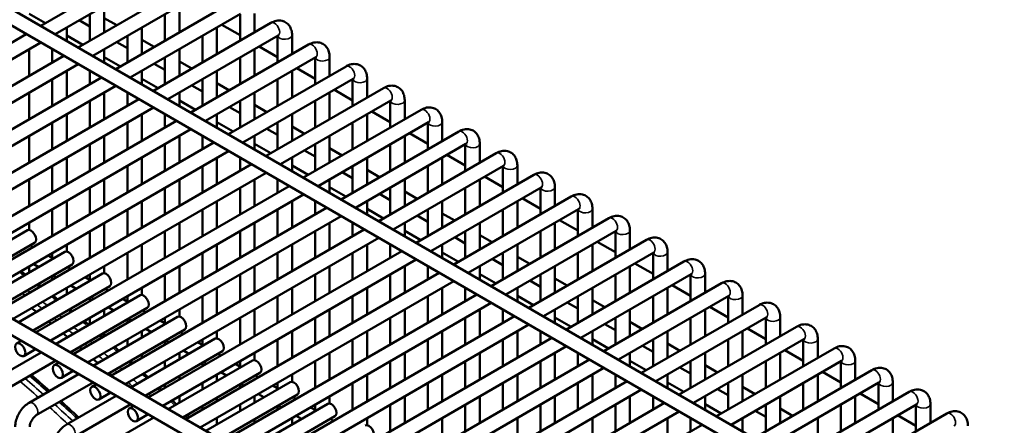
# Model space of a CAD drawing. Header units: inches. Extents: x 1 to 237, y 4 to 150.
# Tile 132 of 148: x 192.44 to 200.47, y 124.04 to 127.34. Entities that reach past the tile are written whole.
import ezdxf

# ---------------------------------------------------------------- set-up
doc = ezdxf.new("R2010")
doc.units = ezdxf.units.IN
doc.header["$LTSCALE"] = 7
doc.header["$MEASUREMENT"] = 0
doc.layers.add('Visible (ANSI)', color=7, linetype='Continuous', lineweight=50)
doc.layers.add('Visible Narrow (ANSI)', color=7, linetype='Continuous', lineweight=35)

msp = doc.modelspace()

# ---------------------------------------------------------------- linework, layer by layer
at = {"layer": 'Visible (ANSI)'}
for p, q in [((185.4718, 131.4148), (201.5813, 122.1139)), ((185.4127, 131.3125), (201.4508, 122.0529)), ((192.6108, 127.2931), (193.5695, 127.8466)), ((192.7289, 127.2249), (193.6286, 127.7443)), ((192.917, 127.1163), (193.8757, 127.6698)), ((193.0351, 127.0481), (193.9348, 127.5675)), ((193.1292, 127.456), (193.1292, 127.2388)), ((193.2232, 126.9395), (194.182, 127.493)), ((193.7416, 127.456), (193.7416, 127.2388)), ((192.5167, 127.3915), (192.649, 127.3152)), ((193.0111, 127.3878), (193.0111, 127.1706)), ((193.1292, 127.3558), (193.2305, 127.2973)), ((193.3413, 126.8713), (194.241, 127.3907)), ((193.6235, 127.3878), (193.6235, 127.1706)), ((194.236, 127.3878), (194.236, 127.1706)), ((194.3541, 127.3937), (194.3541, 127.2388)), ((192.8229, 127.2792), (192.8229, 127.1706)), ((192.9243, 127.3377), (193.0111, 127.2876)), ((193.4354, 127.2792), (193.4354, 127.062)), ((193.5294, 126.7627), (194.4882, 127.3162)), ((194.0478, 127.2792), (194.0478, 127.062)), ((194.0866, 127.3016), (194.236, 127.2154)), ((190.4254, 126.0314), (192.4927, 127.2249)), ((192.8229, 127.2147), (192.9552, 127.1384)), ((193.3173, 127.211), (193.3173, 126.9938)), ((193.6476, 126.6945), (194.5473, 127.2139)), ((193.9297, 127.211), (193.9297, 126.9938)), ((194.5422, 127.211), (194.5422, 126.9938)), ((194.6603, 127.2169), (194.6603, 127.062)), ((190.5435, 125.9632), (192.6108, 127.1567)), ((193.2305, 127.1609), (193.3173, 127.1108)), ((193.4354, 127.179), (193.5367, 127.1205)), ((193.8357, 126.5859), (194.7944, 127.1394)), ((194.3929, 127.1248), (194.5422, 127.0386)), ((190.7316, 125.8546), (192.7989, 127.0481)), ((192.5167, 127.1024), (192.5167, 126.8852)), ((192.7048, 127.1024), (192.7048, 126.9938)), ((193.1292, 127.1024), (193.1292, 126.9938)), ((193.1292, 127.0379), (193.2614, 126.9616)), ((193.6235, 127.0342), (193.6235, 126.817)), ((193.7416, 127.1024), (193.7416, 126.8852)), ((193.9538, 126.5177), (194.8535, 127.0371)), ((194.236, 127.0342), (194.236, 126.817)), ((194.3541, 127.1024), (194.3541, 126.8852)), ((194.8484, 127.0342), (194.8484, 126.817)), ((194.9665, 127.0401), (194.9665, 126.8852)), ((190.8498, 125.7864), (192.917, 126.9799)), ((193.5367, 126.9841), (193.6235, 126.934)), ((193.7416, 127.0022), (193.843, 126.9437)), ((194.1419, 126.4091), (195.1007, 126.9626)), ((192.8229, 126.9256), (192.8229, 126.7084)), ((193.0111, 126.9256), (193.0111, 126.817)), ((193.4354, 126.9256), (193.4354, 126.817)), ((194.0478, 126.9256), (194.0478, 126.7084)), ((194.6603, 126.9256), (194.6603, 126.7084)), ((194.6991, 126.948), (194.8484, 126.8618)), ((191.0379, 125.6778), (193.1051, 126.8713)), ((191.156, 125.6096), (193.2232, 126.8031)), ((192.7048, 126.8574), (192.7048, 126.6402)), ((193.4354, 126.8611), (193.5676, 126.7848)), ((193.843, 126.8073), (193.9297, 126.7572)), ((193.9297, 126.8574), (193.9297, 126.6402)), ((194.0478, 126.8254), (194.1492, 126.7669)), ((194.26, 126.3409), (195.1597, 126.8603)), ((194.5422, 126.8574), (194.5422, 126.6402)), ((195.1546, 126.8574), (195.1546, 126.6402)), ((195.2728, 126.8633), (195.2728, 126.7084)), ((192.5167, 126.7488), (192.5167, 126.5316)), ((193.1292, 126.7488), (193.1292, 126.5316)), ((193.3173, 126.7488), (193.3173, 126.6402)), ((193.7416, 126.7488), (193.7416, 126.6402)), ((194.3541, 126.7488), (194.3541, 126.5316)), ((194.4481, 126.2323), (195.4069, 126.7858)), ((194.9665, 126.7488), (194.9665, 126.5316)), ((195.0053, 126.7712), (195.1546, 126.685)), ((191.3441, 125.501), (193.4113, 126.6945)), ((193.0111, 126.6806), (193.0111, 126.4634)), ((193.7416, 126.6843), (193.8739, 126.608)), ((194.236, 126.6806), (194.236, 126.4634)), ((194.3541, 126.6486), (194.4554, 126.5901)), ((194.5662, 126.1641), (195.4659, 126.6835)), ((194.8484, 126.6806), (194.8484, 126.4634)), ((195.4609, 126.6806), (195.4609, 126.4634)), ((195.579, 126.6865), (195.579, 126.5316)), ((191.4622, 125.4328), (193.5294, 126.6263)), ((192.8229, 126.572), (192.8229, 126.3548)), ((193.4354, 126.572), (193.4354, 126.3548)), ((193.6235, 126.572), (193.6235, 126.4634)), ((194.0478, 126.572), (194.0478, 126.4634)), ((194.1492, 126.6305), (194.236, 126.5804)), ((194.6603, 126.572), (194.6603, 126.3548)), ((194.7544, 126.0555), (195.7131, 126.609)), ((195.2728, 126.572), (195.2728, 126.3548)), ((195.3115, 126.5944), (195.4609, 126.5082)), ((189.6539, 126.4768), (199.1585, 120.9894)), ((191.6503, 125.3242), (193.7176, 126.5177)), ((192.7048, 126.5038), (192.7048, 126.2866)), ((193.3173, 126.5038), (193.3173, 126.2866)), ((194.0478, 126.5075), (194.1801, 126.4311)), ((194.5422, 126.5038), (194.5422, 126.2866)), ((194.6603, 126.4718), (194.7617, 126.4133)), ((194.8725, 125.9873), (195.7722, 126.5067)), ((195.1546, 126.5038), (195.1546, 126.2866)), ((195.7671, 126.5038), (195.7671, 126.2866)), ((195.8852, 126.5097), (195.8852, 126.3548)), ((191.7684, 125.256), (193.8357, 126.4495)), ((192.5167, 126.3952), (192.5167, 126.178)), ((193.1292, 126.3952), (193.1292, 126.178)), ((193.7416, 126.3952), (193.7416, 126.178)), ((193.9297, 126.3952), (193.9297, 126.2866)), ((194.3541, 126.3952), (194.3541, 126.2866)), ((194.4554, 126.4537), (194.5422, 126.4036)), ((194.9665, 126.3952), (194.9665, 126.178)), ((195.0606, 125.8787), (196.0193, 126.4322)), ((195.579, 126.3952), (195.579, 126.178)), ((195.6178, 126.4176), (195.7671, 126.3314)), ((191.9566, 125.1474), (194.0238, 126.3409)), ((193.0111, 126.327), (193.0111, 126.1098)), ((193.6235, 126.327), (193.6235, 126.1098)), ((194.3541, 126.3307), (194.4863, 126.2543)), ((194.8484, 126.327), (194.8484, 126.1098)), ((195.1787, 125.8105), (196.0784, 126.3299)), ((195.4609, 126.327), (195.4609, 126.1098)), ((196.0733, 126.327), (196.0733, 126.1098)), ((196.1914, 126.3329), (196.1914, 126.178)), ((189.7376, 126.2921), (199.01, 120.9387)), ((192.0747, 125.0792), (194.1419, 126.2727)), ((194.7617, 126.2769), (194.8484, 126.2268)), ((194.9665, 126.295), (195.0679, 126.2365)), ((195.3668, 125.7019), (196.3256, 126.2554)), ((195.924, 126.2408), (196.0733, 126.1546)), ((192.2628, 124.9706), (194.33, 126.1641)), ((192.7048, 126.1502), (192.7048, 125.933)), ((192.8229, 126.2184), (192.8229, 126.0012)), ((193.3173, 126.1502), (193.3173, 125.933)), ((193.4354, 126.2184), (193.4354, 126.0012)), ((193.9297, 126.1502), (193.9297, 125.933)), ((194.0478, 126.2184), (194.0478, 126.0012)), ((194.236, 126.2184), (194.236, 126.1098)), ((194.6603, 126.2184), (194.6603, 126.1098)), ((194.6603, 126.1539), (194.7926, 126.0775)), ((195.1546, 126.1502), (195.1546, 125.933)), ((195.2728, 126.2184), (195.2728, 126.0012)), ((195.4849, 125.6337), (196.3846, 126.1531)), ((195.7671, 126.1502), (195.7671, 125.933)), ((195.8852, 126.2184), (195.8852, 126.0012)), ((196.3796, 126.1502), (196.3796, 125.933)), ((196.4977, 126.1561), (196.4977, 126.0012)), ((192.3809, 124.9024), (194.4481, 126.0959)), ((195.0679, 126.1001), (195.1546, 126.05)), ((195.2728, 126.1182), (195.3741, 126.0597)), ((195.673, 125.5251), (196.6318, 126.0786)), ((192.5167, 126.0416), (192.5167, 125.8244)), ((193.1292, 126.0416), (193.1292, 125.8244)), ((193.7416, 126.0416), (193.7416, 125.8244)), ((194.3541, 126.0416), (194.3541, 125.8244)), ((194.5422, 126.0416), (194.5422, 125.933)), ((194.9665, 126.0416), (194.9665, 125.933)), ((195.579, 126.0416), (195.579, 125.8244)), ((196.1914, 126.0416), (196.1914, 125.8244)), ((196.2302, 126.064), (196.3796, 125.9778)), ((192.569, 124.7938), (194.6362, 125.9873)), ((192.6871, 124.7256), (194.7544, 125.9191)), ((193.0111, 125.9734), (193.0111, 125.7562)), ((193.6235, 125.9734), (193.6235, 125.7562)), ((194.236, 125.9734), (194.236, 125.7562)), ((194.9665, 125.9771), (195.0988, 125.9007)), ((195.3741, 125.9233), (195.4609, 125.8732)), ((195.4609, 125.9734), (195.4609, 125.7562)), ((195.579, 125.9414), (195.6803, 125.8829)), ((195.7911, 125.4569), (196.6908, 125.9763)), ((196.0733, 125.9734), (196.0733, 125.7562)), ((196.6858, 125.9734), (196.6858, 125.7562)), ((196.8039, 125.9793), (196.8039, 125.8244)), ((192.8229, 125.8648), (192.8229, 125.6476)), ((193.4354, 125.8648), (193.4354, 125.6476)), ((194.0478, 125.8648), (194.0478, 125.6476)), ((194.6603, 125.8648), (194.6603, 125.6476)), ((194.8484, 125.8648), (194.8484, 125.7562)), ((195.2728, 125.8648), (195.2728, 125.7562)), ((195.8852, 125.8648), (195.8852, 125.6476)), ((195.9793, 125.3483), (196.938, 125.9018)), ((196.4977, 125.8648), (196.4977, 125.6476)), ((196.5365, 125.8872), (196.6858, 125.801)), ((192.7048, 125.7966), (192.7048, 125.5794)), ((192.8752, 124.617), (194.9425, 125.8105)), ((193.3173, 125.7966), (193.3173, 125.5794)), ((193.9297, 125.7966), (193.9297, 125.5794)), ((194.5422, 125.7966), (194.5422, 125.5794)), ((195.2728, 125.8003), (195.405, 125.7239)), ((195.7671, 125.7966), (195.7671, 125.5794)), ((195.8852, 125.7646), (195.9866, 125.7061)), ((196.0974, 125.2801), (196.9971, 125.7995)), ((196.3796, 125.7966), (196.3796, 125.5794)), ((196.992, 125.7966), (196.992, 125.5794)), ((197.1101, 125.8025), (197.1101, 125.6476)), ((192.5167, 125.688), (192.5167, 125.63)), ((192.9933, 124.5488), (195.0606, 125.7423)), ((193.1292, 125.688), (193.1292, 125.4708)), ((193.7416, 125.688), (193.7416, 125.4708)), ((194.3541, 125.688), (194.3541, 125.4708)), ((194.9665, 125.688), (194.9665, 125.4708)), ((195.1546, 125.688), (195.1546, 125.5794)), ((195.579, 125.688), (195.579, 125.5794)), ((195.6803, 125.7465), (195.7671, 125.6964)), ((196.1914, 125.688), (196.1914, 125.4708)), ((196.2855, 125.1715), (197.2442, 125.725)), ((196.8039, 125.688), (196.8039, 125.4708)), ((196.8427, 125.7104), (196.992, 125.6242)), ((192.5018, 125.6276), (191.8133, 125.2301)), ((193.0111, 125.6198), (193.0111, 125.4026)), ((193.1815, 124.4402), (195.2487, 125.6337)), ((193.6235, 125.6198), (193.6235, 125.4026)), ((194.236, 125.6198), (194.236, 125.4026)), ((194.8484, 125.6198), (194.8484, 125.4026)), ((195.579, 125.6235), (195.7112, 125.5471)), ((196.0733, 125.6198), (196.0733, 125.4026)), ((196.1914, 125.5878), (196.2928, 125.5293)), ((196.4036, 125.1033), (197.3033, 125.6227)), ((196.6858, 125.6198), (196.6858, 125.4026)), ((197.2982, 125.6198), (197.2982, 125.4026)), ((197.4163, 125.6257), (197.4163, 125.4708)), ((192.5608, 125.5253), (191.9314, 125.1619)), ((192.8229, 125.5112), (192.8229, 125.4532)), ((193.2996, 124.372), (195.3668, 125.5655)), ((193.4354, 125.5112), (193.4354, 125.294)), ((194.0478, 125.5112), (194.0478, 125.294)), ((194.6603, 125.5112), (194.6603, 125.294)), ((195.2728, 125.5112), (195.2728, 125.294)), ((195.4609, 125.5112), (195.4609, 125.4026)), ((195.8852, 125.5112), (195.8852, 125.4026)), ((195.9866, 125.5697), (196.0733, 125.5196)), ((196.4977, 125.5112), (196.4977, 125.294)), ((196.5917, 124.9947), (197.5505, 125.5482)), ((197.1101, 125.5112), (197.1101, 125.294)), ((197.1489, 125.5336), (197.2982, 125.4474)), ((192.808, 125.4508), (192.1195, 125.0533)), ((192.5493, 125.4896), (192.5241, 125.5041)), ((192.7048, 125.443), (192.7048, 125.3998)), ((193.3173, 125.443), (193.3173, 125.2258)), ((193.4877, 124.2634), (195.5549, 125.4569)), ((193.9297, 125.443), (193.9297, 125.2258)), ((194.5422, 125.443), (194.5422, 125.2258)), ((195.1546, 125.443), (195.1546, 125.2258)), ((195.8852, 125.4467), (196.0175, 125.3703)), ((196.3796, 125.443), (196.3796, 125.2258)), ((196.7098, 124.9265), (197.6095, 125.4459)), ((196.992, 125.443), (196.992, 125.2258)), ((197.6045, 125.443), (197.6045, 125.2258)), ((197.7226, 125.4489), (197.7226, 125.294)), ((192.867, 125.3485), (192.2377, 124.9851)), ((192.5941, 125.3273), (192.5493, 125.3532)), ((192.7122, 125.3955), (192.6674, 125.4214)), ((193.6058, 124.1952), (195.673, 125.3887)), ((196.2928, 125.3929), (196.3796, 125.3428)), ((196.4977, 125.411), (196.599, 125.3525)), ((196.8979, 124.8179), (197.8567, 125.3714)), ((197.4551, 125.3568), (197.6045, 125.2706)), ((193.1142, 125.274), (192.4258, 124.8765)), ((192.5167, 125.3344), (192.5167, 125.2826)), ((192.8555, 125.3128), (192.8304, 125.3273)), ((193.1292, 125.3344), (193.1292, 125.2764)), ((193.7416, 125.3344), (193.7416, 125.1172)), ((193.7939, 124.0866), (195.8612, 125.2801)), ((194.3541, 125.3344), (194.3541, 125.1172)), ((194.9665, 125.3344), (194.9665, 125.1172)), ((195.579, 125.3344), (195.579, 125.1172)), ((195.7671, 125.3344), (195.7671, 125.2258)), ((196.1914, 125.3344), (196.1914, 125.2258)), ((196.1914, 125.2699), (196.3237, 125.1935)), ((196.8039, 125.3344), (196.8039, 125.1172)), ((197.0161, 124.7497), (197.9158, 125.2691)), ((197.4163, 125.3344), (197.4163, 125.1172)), ((198.0288, 125.2721), (198.0288, 125.1172)), ((192.7048, 125.2548), (192.7048, 125.2258)), ((192.7374, 125.2446), (192.7122, 125.2591)), ((193.0185, 125.2187), (192.9736, 125.2446)), ((193.0111, 125.2662), (193.0111, 125.223)), ((193.6235, 125.2662), (193.6235, 125.049)), ((193.912, 124.0184), (195.9793, 125.2119)), ((194.236, 125.2662), (194.236, 125.049)), ((194.8484, 125.2662), (194.8484, 125.049)), ((195.4609, 125.2662), (195.4609, 125.049)), ((196.599, 125.2161), (196.6858, 125.166)), ((196.6858, 125.2662), (196.6858, 125.049)), ((196.8039, 125.2342), (196.9052, 125.1757)), ((197.2042, 124.6411), (198.1629, 125.1946)), ((197.2982, 125.2662), (197.2982, 125.049)), ((197.9107, 125.2662), (197.9107, 125.049)), ((193.1733, 125.1717), (192.5439, 124.8083)), ((192.8229, 125.1576), (192.8229, 125.1058)), ((192.9004, 125.1505), (192.8555, 125.1764)), ((193.1617, 125.136), (193.1366, 125.1505)), ((193.4354, 125.1576), (193.4354, 125.0996)), ((194.0478, 125.1576), (194.0478, 124.9404)), ((194.6603, 125.1576), (194.6603, 124.9404)), ((195.2728, 125.1576), (195.2728, 124.9404)), ((195.8852, 125.1576), (195.8852, 124.9404)), ((196.0733, 125.1576), (196.0733, 125.049)), ((196.4977, 125.1576), (196.4977, 125.049)), ((197.1101, 125.1576), (197.1101, 124.9404)), ((197.7226, 125.1576), (197.7226, 124.9404)), ((197.7614, 125.18), (197.9107, 125.0938)), ((193.4204, 125.0972), (192.732, 124.6997)), ((193.0111, 125.078), (193.0111, 125.049)), ((193.0436, 125.0678), (193.0185, 125.0823)), ((193.3247, 125.0419), (193.2798, 125.0678)), ((193.3173, 125.0894), (193.3173, 125.0462)), ((193.9297, 125.0894), (193.9297, 124.8722)), ((194.1001, 123.9098), (196.1674, 125.1033)), ((194.2183, 123.8416), (196.2855, 125.0351)), ((194.5422, 125.0894), (194.5422, 124.8722)), ((195.1546, 125.0894), (195.1546, 124.8722)), ((195.7671, 125.0894), (195.7671, 124.8722)), ((196.4977, 125.0931), (196.6299, 125.0167)), ((196.9052, 125.0393), (196.992, 124.9892)), ((196.992, 125.0894), (196.992, 124.8722)), ((197.1101, 125.0574), (197.2115, 124.9989)), ((197.3223, 124.5729), (198.222, 125.0923)), ((197.6045, 125.0894), (197.6045, 124.8722)), ((198.2169, 125.0894), (198.2169, 124.8722)), ((198.335, 125.0953), (198.335, 124.9404)), ((193.4795, 124.9949), (192.8501, 124.6315)), ((193.1292, 124.9808), (193.1292, 124.929)), ((193.2066, 124.9737), (193.1617, 124.9996)), ((193.4679, 124.9592), (193.4428, 124.9737)), ((193.7416, 124.9808), (193.7416, 124.9228)), ((194.3541, 124.9808), (194.3541, 124.7636)), ((194.9665, 124.9808), (194.9665, 124.7636)), ((195.579, 124.9808), (195.579, 124.7636)), ((196.1914, 124.9808), (196.1914, 124.7636)), ((196.3796, 124.9808), (196.3796, 124.8722)), ((196.8039, 124.9808), (196.8039, 124.8722)), ((197.4163, 124.9808), (197.4163, 124.7636)), ((197.5104, 124.4643), (198.4692, 125.0178)), ((198.0288, 124.9808), (198.0288, 124.7636)), ((198.0676, 125.0032), (198.2169, 124.917)), ((193.0111, 124.9126), (193.0111, 124.8608)), ((193.7267, 124.9204), (193.0382, 124.5229)), ((193.3173, 124.9012), (193.3173, 124.8722)), ((193.3498, 124.891), (193.3247, 124.9055)), ((193.6309, 124.8651), (193.5861, 124.891)), ((193.6235, 124.9126), (193.6235, 124.8694)), ((194.236, 124.9126), (194.236, 124.6954)), ((194.4064, 123.733), (196.4736, 124.9265)), ((194.8484, 124.9126), (194.8484, 124.6954)), ((195.4609, 124.9126), (195.4609, 124.6954)), ((196.0733, 124.9126), (196.0733, 124.6954)), ((196.8039, 124.9163), (196.9361, 124.8399)), ((197.2982, 124.9126), (197.2982, 124.6954)), ((197.4163, 124.8806), (197.5177, 124.8221)), ((197.6285, 124.3961), (198.5282, 124.9155)), ((197.9107, 124.9126), (197.9107, 124.6954)), ((198.5231, 124.9126), (198.5231, 124.6954)), ((198.6413, 124.9185), (198.6413, 124.7636)), ((193.1292, 124.7926), (193.1292, 124.7636)), ((193.7857, 124.8181), (193.1563, 124.4547)), ((193.4354, 124.804), (193.4354, 124.7522)), ((193.5128, 124.7969), (193.4679, 124.8228)), ((193.7742, 124.7824), (193.749, 124.7969)), ((194.0478, 124.804), (194.0478, 124.746)), ((194.5245, 123.6648), (196.5917, 124.8583)), ((194.6603, 124.804), (194.6603, 124.5868)), ((195.2728, 124.804), (195.2728, 124.5868)), ((195.8852, 124.804), (195.8852, 124.5868)), ((196.4977, 124.804), (196.4977, 124.5868)), ((196.6858, 124.804), (196.6858, 124.6954)), ((197.1101, 124.804), (197.1101, 124.6954)), ((197.2115, 124.8625), (197.2982, 124.8124)), ((197.7226, 124.804), (197.7226, 124.5868)), ((197.8166, 124.2875), (198.7754, 124.841)), ((198.335, 124.804), (198.335, 124.5868)), ((198.3738, 124.8264), (198.5231, 124.7402)), ((192.4142, 124.7044), (192.4509, 124.7256)), ((193.3173, 124.7358), (193.3173, 124.684)), ((194.0329, 124.7436), (193.3445, 124.3461)), ((193.6235, 124.7244), (193.6235, 124.6954)), ((193.6561, 124.7142), (193.6309, 124.7287)), ((193.9372, 124.6883), (193.8923, 124.7142)), ((193.9297, 124.7358), (193.9297, 124.6926)), ((194.5422, 124.7358), (194.5422, 124.5186)), ((194.7126, 123.5562), (196.7798, 124.7497)), ((195.1546, 124.7358), (195.1546, 124.5186)), ((195.7671, 124.7358), (195.7671, 124.5186)), ((196.3796, 124.7358), (196.3796, 124.5186)), ((197.1101, 124.7395), (197.2424, 124.6631)), ((197.6045, 124.7358), (197.6045, 124.5186)), ((197.9347, 124.2193), (198.8344, 124.7387)), ((198.2169, 124.7358), (198.2169, 124.5186)), ((198.8294, 124.7358), (198.8294, 124.5186)), ((198.9475, 124.7417), (198.9475, 124.5868)), ((192.6139, 124.6315), (192.2095, 124.398)), ((192.4733, 124.6021), (192.569, 124.6574)), ((194.092, 124.6413), (193.4626, 124.2779)), ((193.7416, 124.6272), (193.7416, 124.5754)), ((193.819, 124.6201), (193.7742, 124.646)), ((194.3541, 124.6272), (194.3541, 124.5692)), ((194.8307, 123.488), (196.8979, 124.6815)), ((194.9665, 124.6272), (194.9665, 124.41)), ((195.579, 124.6272), (195.579, 124.41)), ((196.1914, 124.6272), (196.1914, 124.41)), ((196.8039, 124.6272), (196.8039, 124.41)), ((196.992, 124.6272), (196.992, 124.5186)), ((197.4163, 124.6272), (197.4163, 124.5186)), ((197.5177, 124.6857), (197.6045, 124.6356)), ((197.7226, 124.7038), (197.8239, 124.6453)), ((198.0288, 124.6272), (198.0288, 124.41)), ((198.1229, 124.1107), (199.0816, 124.6642)), ((198.6413, 124.6272), (198.6413, 124.41)), ((198.68, 124.6496), (198.8294, 124.5634)), ((192.732, 124.5633), (192.2685, 124.2957)), ((192.7204, 124.5276), (192.7571, 124.5488)), ((193.4354, 124.6158), (193.4354, 124.5868)), ((193.6235, 124.559), (193.6235, 124.5072)), ((194.3391, 124.5668), (193.6507, 124.1693)), ((193.9297, 124.5476), (193.9297, 124.5186)), ((193.9623, 124.5374), (193.9372, 124.5519)), ((194.0804, 124.6056), (194.0553, 124.6201)), ((194.236, 124.559), (194.236, 124.5158)), ((194.8484, 124.559), (194.8484, 124.3418)), ((195.0188, 123.3794), (197.0861, 124.5729)), ((195.4609, 124.559), (195.4609, 124.3418)), ((196.0733, 124.559), (196.0733, 124.3418)), ((196.6858, 124.559), (196.6858, 124.3418)), ((197.4163, 124.5627), (197.5486, 124.4863)), ((197.9107, 124.559), (197.9107, 124.3418)), ((198.241, 124.0425), (199.1407, 124.5619)), ((198.5231, 124.559), (198.5231, 124.3418)), ((199.1356, 124.559), (199.1356, 124.3418)), ((199.2537, 124.5649), (199.2537, 124.41)), ((192.7795, 124.4253), (192.8752, 124.4806)), ((194.3982, 124.4645), (193.7688, 124.1011)), ((194.1253, 124.4433), (194.0804, 124.4692)), ((194.2434, 124.5115), (194.1985, 124.5374)), ((195.1369, 123.3112), (197.2042, 124.5047)), ((197.8239, 124.5089), (197.9107, 124.4588)), ((198.0288, 124.527), (198.1302, 124.4685)), ((198.4291, 123.9339), (199.3878, 124.4874)), ((198.9863, 124.4728), (199.1356, 124.3866)), ((192.9201, 124.4547), (192.5157, 124.2212)), ((193.0382, 124.3865), (192.5747, 124.1189)), ((193.7416, 124.439), (193.7416, 124.41)), ((194.6454, 124.39), (193.9569, 123.9925)), ((194.0478, 124.4504), (194.0478, 124.3986)), ((194.3866, 124.4288), (194.3615, 124.4433)), ((194.6603, 124.4504), (194.6603, 124.3924)), ((195.2728, 124.4504), (195.2728, 124.2332)), ((195.8852, 124.4504), (195.8852, 124.2332)), ((195.9842, 123.5831), (197.3923, 124.3961)), ((196.4977, 124.4504), (196.4977, 124.2332)), ((197.1101, 124.4504), (197.1101, 124.2332)), ((197.2982, 124.4504), (197.2982, 124.3418)), ((197.7226, 124.4504), (197.7226, 124.3418)), ((197.7226, 124.3859), (197.8548, 124.3095)), ((198.335, 124.4504), (198.335, 124.2332)), ((198.5472, 123.8657), (199.4469, 124.3851)), ((198.9475, 124.4504), (198.9475, 124.2332)), ((199.5599, 124.3881), (199.5599, 124.2332)), ((193.0267, 124.3508), (193.0634, 124.372)), ((193.0857, 124.2485), (193.1815, 124.3038)), ((193.6235, 124.3708), (193.6235, 124.3418)), ((193.9297, 124.3822), (193.9297, 124.3304)), ((194.236, 124.3708), (194.236, 124.3418)), ((194.2685, 124.3606), (194.2434, 124.3751)), ((194.5496, 124.3347), (194.5047, 124.3606)), ((194.5422, 124.3822), (194.5422, 124.339)), ((195.1546, 124.3822), (195.1546, 124.165)), ((195.7671, 124.3822), (195.7671, 124.165)), ((196.1023, 123.5149), (197.5104, 124.3279)), ((196.3796, 124.3822), (196.3796, 124.165)), ((196.992, 124.3822), (196.992, 124.165)), ((198.1302, 124.3321), (198.2169, 124.282)), ((198.2169, 124.3822), (198.2169, 124.165)), ((198.335, 124.3502), (198.4364, 124.2917)), ((198.7353, 123.7571), (199.6941, 124.3106)), ((198.8294, 124.3822), (198.8294, 124.165)), ((199.4418, 124.3822), (199.4418, 124.165)), ((193.2263, 124.2779), (192.8219, 124.0444)), ((193.7416, 124.2736), (193.7416, 124.2218)), ((194.0478, 124.2622), (194.0478, 124.2332)), ((194.7044, 124.2877), (194.075, 123.9243)), ((194.3541, 124.2736), (194.3541, 124.2218)), ((194.4315, 124.2665), (194.3866, 124.2924)), ((194.6929, 124.252), (194.6677, 124.2665)), ((194.9665, 124.2736), (194.9665, 124.2156)), ((195.579, 124.2736), (195.579, 124.0564)), ((196.1914, 124.2736), (196.1914, 124.0564)), ((196.8039, 124.2736), (196.8039, 124.0564)), ((197.4163, 124.2736), (197.4163, 124.0564)), ((197.6045, 124.2736), (197.6045, 124.165)), ((198.0288, 124.2736), (198.0288, 124.165)), ((198.6413, 124.2736), (198.6413, 124.0564)), ((199.2537, 124.2736), (199.2537, 124.0564)), ((199.2925, 124.296), (199.4418, 124.2098)), ((193.3445, 124.2097), (192.881, 123.9421)), ((193.3329, 124.174), (193.3696, 124.1952)), ((193.9297, 124.194), (193.9297, 124.165)), ((194.236, 124.2054), (194.236, 124.1536)), ((194.9516, 124.2132), (194.2631, 123.8157)), ((194.5422, 124.194), (194.5422, 124.165)), ((194.5747, 124.1838), (194.5496, 124.1983)), ((194.8558, 124.1579), (194.811, 124.1838)), ((194.8484, 124.2054), (194.8484, 124.1622)), ((195.4609, 124.2054), (195.4609, 123.9882)), ((195.7494, 122.9576), (197.8166, 124.1511)), ((196.0733, 124.2054), (196.0733, 123.9882)), ((196.2742, 123.397), (197.6985, 124.2193)), ((196.6858, 124.2054), (196.6858, 123.9882)), ((197.2982, 124.2054), (197.2982, 123.9882)), ((198.0288, 124.2091), (198.1611, 124.1327)), ((198.4364, 124.1553), (198.5231, 124.1052)), ((198.5231, 124.2054), (198.5231, 123.9882)), ((198.6413, 124.1734), (198.7426, 124.1149)), ((198.8534, 123.6889), (199.7531, 124.2083)), ((199.1356, 124.2054), (199.1356, 123.9882)), ((199.7481, 124.2054), (199.7481, 123.9882)), ((199.8662, 124.2113), (199.8662, 124.0564)), ((193.5326, 124.1011), (193.1281, 123.8676)), ((193.3919, 124.0717), (193.4877, 124.127)), ((194.0478, 124.0968), (194.0478, 124.045)), ((194.3541, 124.0854), (194.3541, 124.0564)), ((195.0106, 124.1109), (194.3812, 123.7475)), ((194.6603, 124.0968), (194.6603, 124.045)), ((194.7377, 124.0897), (194.6929, 124.1156)), ((194.9991, 124.0752), (194.9739, 124.0897)), ((195.2728, 124.0968), (195.2728, 124.0388)), ((195.8852, 124.0968), (195.8852, 123.8796)), ((196.4977, 124.0968), (196.4977, 123.8796)), ((197.1101, 124.0968), (197.1101, 123.8796)), ((197.7226, 124.0968), (197.7226, 123.8796)), ((197.9107, 124.0968), (197.9107, 123.9882)), ((198.335, 124.0968), (198.335, 123.9882)), ((198.9475, 124.0968), (198.9475, 123.8796)), ((199.0415, 123.5803), (200.0003, 124.1338)), ((199.5599, 124.0968), (199.5599, 123.8796)), ((199.5987, 124.1192), (199.7481, 124.033)), ((195.9375, 122.849), (198.0047, 124.0425))]:
    msp.add_line(p, q, dxfattribs=at)
for centre, major_axis, start_param, end_param in [((192.5313, 125.5764), (-0.0295, 0.0511), 3.141593, 6.283185), ((192.8375, 125.3996), (-0.0295, 0.0511), 3.141593, 6.283185), ((193.1437, 125.2228), (-0.0295, 0.0511), 3.141593, 6.283185), ((193.45, 125.046), (-0.0295, 0.0511), 3.141593, 6.283185), ((191.3921, 118.1195), (-4.684, 8.1129), 5.31826, 5.3241), ((191.3921, 118.1195), (-4.684, 8.1129), 5.299776, 5.303002), ((193.7562, 124.8692), (-0.0295, 0.0511), 3.141593, 6.283185), ((191.3921, 118.1195), (-4.684, 8.1129), 5.279017, 5.284705), ((194.0624, 124.6924), (-0.0295, 0.0511), 3.141593, 6.283185), ((191.3921, 118.1195), (-4.684, 8.1129), 5.260996, 5.264143), ((191.3921, 118.1195), (-4.684, 8.1129), 5.24073, 5.246286), ((194.3687, 124.5156), (-0.0295, 0.0511), 3.141593, 6.283185), ((191.3921, 118.1195), (-4.684, 8.1129), 5.223115, 5.226193), ((194.6749, 124.3388), (-0.0295, 0.0511), 3.141593, 6.283185), ((194.9811, 124.162), (-0.0295, 0.0511), 3.141593, 6.283185), ((195.2873, 123.9852), (-0.0295, 0.0511), 3.141593, 6.283185)]:
    msp.add_ellipse(centre, major_axis=major_axis, ratio=0.57735, start_param=start_param, end_param=end_param, dxfattribs=at)
for centre in [(192.4437, 124.6533), (192.75, 124.4765), (193.0562, 124.2997), (193.3624, 124.1229)]:
    msp.add_ellipse(centre, major_axis=(-0.0295, 0.0511), ratio=0.57735, dxfattribs=at)
for points, knots in [([(194.4882, 127.3162), (194.5016, 127.324), (194.5161, 127.33), (194.5467, 127.3362), (194.5629, 127.3366), (194.5912, 127.33), (194.6032, 127.3247), (194.6236, 127.3104), (194.632, 127.3017), (194.6461, 127.2814), (194.6513, 127.2697), (194.6587, 127.2443), (194.6603, 127.2306), (194.6603, 127.2169)], [0, 0, 0, 0, 0.314159, 0.314159, 0.611451, 0.611451, 0.836785, 0.836785, 1.050201, 1.050201, 1.29221, 1.29221, 1.570796, 1.570796, 1.570796, 1.570796]), ([(194.5473, 127.2139), (194.55, 127.2155), (194.5522, 127.2165), (194.5549, 127.2173), (194.5555, 127.2174), (194.5555, 127.2174)], [0, 0, 0, 0, 0.2067237, 0.2067237, 0.3804885, 0.3804885, 0.3804885, 0.3804885]), ([(194.7944, 127.1394), (194.8078, 127.1472), (194.8223, 127.1532), (194.853, 127.1594), (194.8692, 127.1598), (194.8975, 127.1532), (194.9095, 127.1479), (194.9298, 127.1336), (194.9383, 127.1249), (194.9524, 127.1046), (194.9576, 127.0929), (194.9649, 127.0675), (194.9665, 127.0538), (194.9665, 127.0401)], [0, 0, 0, 0, 0.314159, 0.314159, 0.611451, 0.611451, 0.836785, 0.836785, 1.050201, 1.050201, 1.29221, 1.29221, 1.570796, 1.570796, 1.570796, 1.570796]), ([(194.8535, 127.0371), (194.8562, 127.0387), (194.8584, 127.0397), (194.8611, 127.0405), (194.8617, 127.0406), (194.8617, 127.0406)], [0, 0, 0, 0, 0.2067237, 0.2067237, 0.3804885, 0.3804885, 0.3804885, 0.3804885]), ([(195.1007, 126.9626), (195.114, 126.9704), (195.1285, 126.9764), (195.1592, 126.9826), (195.1754, 126.983), (195.2037, 126.9764), (195.2157, 126.9711), (195.236, 126.9568), (195.2445, 126.9481), (195.2586, 126.9278), (195.2638, 126.9161), (195.2711, 126.8907), (195.2728, 126.877), (195.2728, 126.8633)], [0, 0, 0, 0, 0.314159, 0.314159, 0.611451, 0.611451, 0.836785, 0.836785, 1.050201, 1.050201, 1.29221, 1.29221, 1.570796, 1.570796, 1.570796, 1.570796]), ([(195.1597, 126.8603), (195.1624, 126.8619), (195.1646, 126.8629), (195.1673, 126.8637), (195.168, 126.8638), (195.168, 126.8638)], [0, 0, 0, 0, 0.2067237, 0.2067237, 0.3804885, 0.3804885, 0.3804885, 0.3804885]), ([(195.4069, 126.7858), (195.4203, 126.7936), (195.4348, 126.7996), (195.4654, 126.8058), (195.4816, 126.8062), (195.5099, 126.7996), (195.5219, 126.7943), (195.5423, 126.78), (195.5507, 126.7713), (195.5648, 126.751), (195.57, 126.7393), (195.5774, 126.7139), (195.579, 126.7002), (195.579, 126.6865)], [0, 0, 0, 0, 0.314159, 0.314159, 0.611451, 0.611451, 0.836785, 0.836785, 1.050201, 1.050201, 1.29221, 1.29221, 1.570796, 1.570796, 1.570796, 1.570796]), ([(195.4659, 126.6835), (195.4686, 126.6851), (195.4709, 126.6861), (195.4735, 126.6869), (195.4742, 126.687), (195.4742, 126.687)], [0, 0, 0, 0, 0.2067237, 0.2067237, 0.3804885, 0.3804885, 0.3804885, 0.3804885]), ([(195.7131, 126.609), (195.7265, 126.6168), (195.741, 126.6228), (195.7716, 126.629), (195.7878, 126.6294), (195.8161, 126.6228), (195.8281, 126.6175), (195.8485, 126.6032), (195.8569, 126.5945), (195.8711, 126.5742), (195.8763, 126.5625), (195.8836, 126.5371), (195.8852, 126.5234), (195.8852, 126.5097)], [0, 0, 0, 0, 0.314159, 0.314159, 0.611451, 0.611451, 0.836785, 0.836785, 1.050201, 1.050201, 1.29221, 1.29221, 1.570796, 1.570796, 1.570796, 1.570796]), ([(195.7722, 126.5067), (195.7749, 126.5083), (195.7771, 126.5093), (195.7798, 126.5101), (195.7804, 126.5102), (195.7804, 126.5102)], [0, 0, 0, 0, 0.2067237, 0.2067237, 0.3804885, 0.3804885, 0.3804885, 0.3804885]), ([(196.0193, 126.4322), (196.0327, 126.44), (196.0472, 126.446), (196.0779, 126.4522), (196.0941, 126.4526), (196.1224, 126.446), (196.1344, 126.4407), (196.1547, 126.4264), (196.1632, 126.4177), (196.1773, 126.3974), (196.1825, 126.3857), (196.1898, 126.3603), (196.1914, 126.3466), (196.1914, 126.3329)], [0, 0, 0, 0, 0.314159, 0.314159, 0.611451, 0.611451, 0.836785, 0.836785, 1.050201, 1.050201, 1.29221, 1.29221, 1.570796, 1.570796, 1.570796, 1.570796]), ([(196.0784, 126.3299), (196.0811, 126.3315), (196.0833, 126.3325), (196.086, 126.3333), (196.0867, 126.3334), (196.0867, 126.3334)], [6.2831853, 6.2831853, 6.2831853, 6.2831853, 6.489909, 6.489909, 6.6636738, 6.6636738, 6.6636738, 6.6636738]), ([(196.3256, 126.2554), (196.3389, 126.2632), (196.3534, 126.2692), (196.3841, 126.2754), (196.4003, 126.2758), (196.4286, 126.2692), (196.4406, 126.2639), (196.461, 126.2496), (196.4694, 126.2409), (196.4835, 126.2206), (196.4887, 126.2089), (196.496, 126.1835), (196.4977, 126.1698), (196.4977, 126.1561)], [0, 0, 0, 0, 0.314159, 0.314159, 0.611451, 0.611451, 0.836785, 0.836785, 1.050201, 1.050201, 1.29221, 1.29221, 1.570796, 1.570796, 1.570796, 1.570796]), ([(196.3846, 126.1531), (196.3873, 126.1547), (196.3896, 126.1556), (196.3922, 126.1565), (196.3929, 126.1566), (196.3929, 126.1566)], [6.2831853, 6.2831853, 6.2831853, 6.2831853, 6.489909, 6.489909, 6.6636738, 6.6636738, 6.6636738, 6.6636738]), ([(196.6318, 126.0786), (196.6452, 126.0864), (196.6597, 126.0924), (196.6903, 126.0986), (196.7065, 126.099), (196.7348, 126.0924), (196.7468, 126.0871), (196.7672, 126.0728), (196.7756, 126.0641), (196.7897, 126.0438), (196.7949, 126.0321), (196.8023, 126.0067), (196.8039, 125.993), (196.8039, 125.9793)], [0, 0, 0, 0, 0.314159, 0.314159, 0.611451, 0.611451, 0.836785, 0.836785, 1.050201, 1.050201, 1.29221, 1.29221, 1.570796, 1.570796, 1.570796, 1.570796]), ([(196.6908, 125.9763), (196.6935, 125.9779), (196.6958, 125.9788), (196.6984, 125.9797), (196.6991, 125.9798), (196.6991, 125.9798)], [6.2831853, 6.2831853, 6.2831853, 6.2831853, 6.489909, 6.489909, 6.6636738, 6.6636738, 6.6636738, 6.6636738]), ([(196.938, 125.9018), (196.9514, 125.9096), (196.9659, 125.9156), (196.9966, 125.9218), (197.0128, 125.9222), (197.041, 125.9156), (197.0531, 125.9103), (197.0734, 125.896), (197.0819, 125.8873), (197.096, 125.867), (197.1012, 125.8553), (197.1085, 125.8299), (197.1101, 125.8162), (197.1101, 125.8025)], [0, 0, 0, 0, 0.314159, 0.314159, 0.611451, 0.611451, 0.836785, 0.836785, 1.050201, 1.050201, 1.29221, 1.29221, 1.570796, 1.570796, 1.570796, 1.570796]), ([(196.9971, 125.7995), (196.9998, 125.8011), (197.002, 125.802), (197.0047, 125.8029), (197.0053, 125.803), (197.0053, 125.803)], [6.2831853, 6.2831853, 6.2831853, 6.2831853, 6.489909, 6.489909, 6.6636738, 6.6636738, 6.6636738, 6.6636738]), ([(197.2442, 125.725), (197.2576, 125.7328), (197.2721, 125.7388), (197.3028, 125.745), (197.319, 125.7454), (197.3473, 125.7388), (197.3593, 125.7335), (197.3796, 125.7192), (197.3881, 125.7105), (197.4022, 125.6902), (197.4074, 125.6785), (197.4147, 125.6531), (197.4163, 125.6394), (197.4163, 125.6257)], [0, 0, 0, 0, 0.314159, 0.314159, 0.611451, 0.611451, 0.836785, 0.836785, 1.050201, 1.050201, 1.29221, 1.29221, 1.570796, 1.570796, 1.570796, 1.570796]), ([(197.3033, 125.6227), (197.306, 125.6243), (197.3082, 125.6252), (197.3109, 125.6261), (197.3116, 125.6262), (197.3116, 125.6262)], [6.2831853, 6.2831853, 6.2831853, 6.2831853, 6.489909, 6.489909, 6.6636738, 6.6636738, 6.6636738, 6.6636738]), ([(197.5505, 125.5482), (197.5639, 125.556), (197.5784, 125.562), (197.609, 125.5682), (197.6252, 125.5686), (197.6535, 125.562), (197.6655, 125.5567), (197.6859, 125.5424), (197.6943, 125.5337), (197.7084, 125.5134), (197.7136, 125.5017), (197.721, 125.4763), (197.7226, 125.4626), (197.7226, 125.4489)], [0, 0, 0, 0, 0.314159, 0.314159, 0.611451, 0.611451, 0.836785, 0.836785, 1.050201, 1.050201, 1.29221, 1.29221, 1.570796, 1.570796, 1.570796, 1.570796]), ([(197.6095, 125.4459), (197.6122, 125.4475), (197.6145, 125.4484), (197.6171, 125.4493), (197.6178, 125.4494), (197.6178, 125.4494)], [6.2831853, 6.2831853, 6.2831853, 6.2831853, 6.489909, 6.489909, 6.6636738, 6.6636738, 6.6636738, 6.6636738]), ([(197.8567, 125.3714), (197.8701, 125.3792), (197.8846, 125.3852), (197.9152, 125.3914), (197.9314, 125.3918), (197.9597, 125.3852), (197.9717, 125.3799), (197.9921, 125.3656), (198.0005, 125.3569), (198.0146, 125.3366), (198.0198, 125.3249), (198.0272, 125.2995), (198.0288, 125.2858), (198.0288, 125.2721)], [0, 0, 0, 0, 0.314159, 0.314159, 0.611451, 0.611451, 0.836785, 0.836785, 1.050201, 1.050201, 1.29221, 1.29221, 1.570796, 1.570796, 1.570796, 1.570796]), ([(197.9158, 125.2691), (197.9185, 125.2707), (197.9207, 125.2716), (197.9234, 125.2725), (197.924, 125.2726), (197.924, 125.2726)], [6.2831853, 6.2831853, 6.2831853, 6.2831853, 6.489909, 6.489909, 6.6636738, 6.6636738, 6.6636738, 6.6636738]), ([(198.1629, 125.1946), (198.1763, 125.2024), (198.1908, 125.2084), (198.2215, 125.2146), (198.2377, 125.215), (198.266, 125.2084), (198.278, 125.2031), (198.2983, 125.1888), (198.3068, 125.1801), (198.3209, 125.1598), (198.3261, 125.1481), (198.3334, 125.1227), (198.335, 125.109), (198.335, 125.0953)], [0, 0, 0, 0, 0.314159, 0.314159, 0.611451, 0.611451, 0.836785, 0.836785, 1.050201, 1.050201, 1.29221, 1.29221, 1.570796, 1.570796, 1.570796, 1.570796]), ([(198.222, 125.0923), (198.2247, 125.0939), (198.2269, 125.0948), (198.2296, 125.0957), (198.2302, 125.0958), (198.2302, 125.0958)], [6.2831853, 6.2831853, 6.2831853, 6.2831853, 6.489909, 6.489909, 6.6636738, 6.6636738, 6.6636738, 6.6636738]), ([(198.4692, 125.0178), (198.4825, 125.0256), (198.497, 125.0316), (198.5277, 125.0378), (198.5439, 125.0382), (198.5722, 125.0316), (198.5842, 125.0263), (198.6045, 125.012), (198.613, 125.0033), (198.6271, 124.983), (198.6323, 124.9713), (198.6396, 124.9459), (198.6413, 124.9322), (198.6413, 124.9185)], [0, 0, 0, 0, 0.314159, 0.314159, 0.611451, 0.611451, 0.836785, 0.836785, 1.050201, 1.050201, 1.29221, 1.29221, 1.570796, 1.570796, 1.570796, 1.570796]), ([(198.5282, 124.9155), (198.5309, 124.9171), (198.5331, 124.918), (198.5358, 124.9189), (198.5365, 124.919), (198.5365, 124.919)], [6.2831853, 6.2831853, 6.2831853, 6.2831853, 6.489909, 6.489909, 6.6636738, 6.6636738, 6.6636738, 6.6636738]), ([(198.7754, 124.841), (198.7888, 124.8488), (198.8033, 124.8548), (198.8339, 124.861), (198.8501, 124.8614), (198.8784, 124.8548), (198.8904, 124.8495), (198.9108, 124.8352), (198.9192, 124.8265), (198.9333, 124.8062), (198.9385, 124.7945), (198.9459, 124.7691), (198.9475, 124.7554), (198.9475, 124.7417)], [0, 0, 0, 0, 0.314159, 0.314159, 0.611451, 0.611451, 0.836785, 0.836785, 1.050201, 1.050201, 1.29221, 1.29221, 1.570796, 1.570796, 1.570796, 1.570796]), ([(198.8344, 124.7387), (198.8371, 124.7403), (198.8394, 124.7412), (198.842, 124.7421), (198.8427, 124.7422), (198.8427, 124.7422)], [6.2831853, 6.2831853, 6.2831853, 6.2831853, 6.489909, 6.489909, 6.6636738, 6.6636738, 6.6636738, 6.6636738]), ([(199.0816, 124.6642), (199.095, 124.672), (199.1095, 124.678), (199.1401, 124.6842), (199.1563, 124.6846), (199.1846, 124.678), (199.1966, 124.6727), (199.217, 124.6584), (199.2254, 124.6497), (199.2396, 124.6294), (199.2448, 124.6177), (199.2521, 124.5923), (199.2537, 124.5786), (199.2537, 124.5649)], [0, 0, 0, 0, 0.314159, 0.314159, 0.611451, 0.611451, 0.836785, 0.836785, 1.050201, 1.050201, 1.29221, 1.29221, 1.570796, 1.570796, 1.570796, 1.570796]), ([(199.1407, 124.5619), (199.1434, 124.5635), (199.1456, 124.5644), (199.1483, 124.5653), (199.1489, 124.5654), (199.1489, 124.5654)], [6.2831853, 6.2831853, 6.2831853, 6.2831853, 6.489909, 6.489909, 6.6636738, 6.6636738, 6.6636738, 6.6636738]), ([(199.3878, 124.4874), (199.4012, 124.4952), (199.4157, 124.5012), (199.4464, 124.5074), (199.4626, 124.5078), (199.4909, 124.5012), (199.5029, 124.4959), (199.5232, 124.4816), (199.5317, 124.4729), (199.5458, 124.4526), (199.551, 124.4409), (199.5583, 124.4155), (199.5599, 124.4018), (199.5599, 124.3881)], [0, 0, 0, 0, 0.314159, 0.314159, 0.611451, 0.611451, 0.836785, 0.836785, 1.050201, 1.050201, 1.29221, 1.29221, 1.570796, 1.570796, 1.570796, 1.570796]), ([(199.4469, 124.3851), (199.4496, 124.3867), (199.4518, 124.3876), (199.4545, 124.3885), (199.4552, 124.3886), (199.4552, 124.3886)], [6.2831853, 6.2831853, 6.2831853, 6.2831853, 6.489909, 6.489909, 6.6636738, 6.6636738, 6.6636738, 6.6636738]), ([(199.6941, 124.3106), (199.7074, 124.3184), (199.7219, 124.3244), (199.7526, 124.3306), (199.7688, 124.3309), (199.7971, 124.3244), (199.8091, 124.3191), (199.8295, 124.3048), (199.8379, 124.2961), (199.852, 124.2758), (199.8572, 124.2641), (199.8645, 124.2387), (199.8662, 124.225), (199.8662, 124.2113)], [0, 0, 0, 0, 0.314159, 0.314159, 0.611451, 0.611451, 0.836785, 0.836785, 1.050201, 1.050201, 1.29221, 1.29221, 1.570796, 1.570796, 1.570796, 1.570796]), ([(192.92, 124.1011), (192.8973, 124.1222), (192.8746, 124.1433), (192.8262, 124.1878), (192.8005, 124.2112), (192.7748, 124.2344)], [1.27255138, 1.27255138, 1.27255138, 1.27255138, 1.28323818, 1.28323818, 1.29524416, 1.29524416, 1.29524416, 1.29524416]), ([(192.5157, 124.2212), (192.5023, 124.2135), (192.49, 124.204), (192.4674, 124.1824), (192.4571, 124.1703), (192.4387, 124.1444), (192.4307, 124.1305), (192.4174, 124.1016), (192.4121, 124.0866), (192.4047, 124.0563), (192.4026, 124.0409), (192.4026, 124.0254)], [6.283185, 6.283185, 6.283185, 6.283185, 6.597345, 6.597345, 6.911504, 6.911504, 7.225663, 7.225663, 7.539822, 7.539822, 7.853982, 7.853982, 7.853982, 7.853982]), ([(199.7531, 124.2083), (199.7558, 124.2099), (199.7581, 124.2108), (199.7607, 124.2117), (199.7614, 124.2118), (199.7614, 124.2118)], [6.2831853, 6.2831853, 6.2831853, 6.2831853, 6.489909, 6.489909, 6.6636738, 6.6636738, 6.6636738, 6.6636738]), ([(200.0003, 124.1338), (200.0137, 124.1416), (200.0282, 124.1476), (200.0588, 124.1538), (200.075, 124.1541), (200.1033, 124.1476), (200.1153, 124.1423), (200.1357, 124.128), (200.1441, 124.1193), (200.1582, 124.099), (200.1634, 124.0873), (200.1708, 124.0619), (200.1724, 124.0482), (200.1724, 124.0345)], [0, 0, 0, 0, 0.314159, 0.314159, 0.611451, 0.611451, 0.836785, 0.836785, 1.050201, 1.050201, 1.29221, 1.29221, 1.570796, 1.570796, 1.570796, 1.570796]), ([(192.5747, 124.1189), (192.572, 124.1173), (192.5689, 124.1152), (192.5619, 124.1094), (192.558, 124.1058), (192.5501, 124.0971), (192.5461, 124.0919), (192.5386, 124.0807), (192.5351, 124.0746), (192.5292, 124.0623), (192.5268, 124.056), (192.5232, 124.0444), (192.522, 124.039), (192.5209, 124.0309), (192.5208, 124.0279), (192.5208, 124.0254)], [6.283185, 6.283185, 6.283185, 6.283185, 6.489909, 6.489909, 6.71337, 6.71337, 6.952425, 6.952425, 7.200399, 7.200399, 7.448064, 7.448064, 7.685728, 7.685728, 7.853982, 7.853982, 7.853982, 7.853982]), ([(192.8219, 124.0444), (192.8085, 124.0367), (192.7962, 124.0272), (192.7736, 124.0056), (192.7633, 123.9935), (192.7449, 123.9676), (192.7369, 123.9537), (192.7236, 123.9248), (192.7183, 123.9098), (192.7109, 123.8795), (192.7089, 123.8641), (192.7089, 123.8486)], [6.283185, 6.283185, 6.283185, 6.283185, 6.597345, 6.597345, 6.911504, 6.911504, 7.225663, 7.225663, 7.539822, 7.539822, 7.853982, 7.853982, 7.853982, 7.853982])]:
    msp.add_open_spline(points, degree=3, knots=knots, dxfattribs=at)
for points in [[(192.4478, 125.2946), (192.4609, 125.285), (192.474, 125.2752), (192.4871, 125.2655)], [(192.5895, 125.1882), (192.5967, 125.1827), (192.6039, 125.1772), (192.6111, 125.1717)], [(192.7118, 125.0934), (192.7244, 125.0835), (192.7371, 125.0735), (192.7497, 125.0635)], [(192.8486, 124.9842), (192.8556, 124.9786), (192.8625, 124.9729), (192.8695, 124.9673)], [(192.9668, 124.8871), (192.9791, 124.8769), (192.9913, 124.8667), (193.0035, 124.8564)], [(193.0991, 124.7753), (193.1059, 124.7695), (193.1126, 124.7637), (193.1193, 124.7579)], [(193.2135, 124.6759), (193.2254, 124.6655), (193.2372, 124.6551), (193.249, 124.6446)], [(193.3417, 124.5617), (193.3482, 124.5558), (193.3547, 124.5499), (193.3612, 124.544)], [(192.6822, 124.3173), (192.6323, 124.3614), (192.5824, 124.405), (192.5322, 124.448)], [(193.4525, 124.4603), (193.464, 124.4497), (193.4755, 124.439), (193.4869, 124.4283)], [(193.5767, 124.3438), (193.5831, 124.3378), (193.5894, 124.3318), (193.5957, 124.3258)], [(193.6843, 124.2405), (193.6954, 124.2297), (193.7065, 124.2188), (193.7176, 124.2079)], [(193.8048, 124.1219), (193.8109, 124.1157), (193.817, 124.1096), (193.8232, 124.1035)]]:
    msp.add_open_spline(points, degree=3, dxfattribs=at)
at = {"layer": 'Visible Narrow (ANSI)'}
for centre, major_axis, start_param, end_param in [((194.5177, 127.2651), (0.0295, -0.0511), 0, 3.141593), ((194.6012, 127.2169), (-0.0591, 0), 0.159548, 3.141593), ((194.824, 127.0883), (0.0295, -0.0511), 0, 3.141593), ((194.9075, 127.0401), (-0.0591, 0), 0.159548, 3.141593), ((195.1302, 126.9115), (0.0295, -0.0511), 0, 3.141593), ((195.2137, 126.8633), (-0.0591, 0), 0.159548, 3.141593), ((195.4364, 126.7347), (0.0295, -0.0511), 0, 3.141593), ((195.5199, 126.6865), (-0.0591, 0), 0.159548, 3.141593), ((195.7426, 126.5579), (0.0295, -0.0511), 0, 3.141593), ((195.8262, 126.5097), (-0.0591, 0), 0.159548, 3.141593), ((196.0489, 126.3811), (0.0295, -0.0511), 0, 3.141593), ((196.1324, 126.3329), (-0.0591, 0), 0.159548, 3.141593), ((196.3551, 126.2043), (0.0295, -0.0511), 0, 3.141593), ((196.4386, 126.1561), (-0.0591, 0), 0.159548, 3.141593), ((196.6613, 126.0275), (0.0295, -0.0511), 0, 3.141593), ((196.7448, 125.9793), (-0.0591, 0), 0.159548, 3.141593), ((196.9675, 125.8507), (0.0295, -0.0511), 0, 3.141593), ((197.0511, 125.8025), (-0.0591, 0), 0.159548, 3.141593), ((197.2738, 125.6739), (0.0295, -0.0511), 0, 3.141593), ((197.3573, 125.6257), (-0.0591, 0), 0.159548, 3.141593), ((197.58, 125.4971), (0.0295, -0.0511), 0, 3.141593), ((197.6635, 125.4489), (-0.0591, 0), 0.159548, 3.141593), ((197.8862, 125.3203), (0.0295, -0.0511), 0, 3.141593), ((191.505, 118.1847), (4.7244, -8.1829), 2.210573, 2.216507), ((197.9697, 125.2721), (-0.0591, 0), 0.159548, 3.141593), ((198.1925, 125.1435), (0.0295, -0.0511), 0, 3.141593), ((191.4053, 118.1271), (4.7111, -8.1599), 2.193824, 2.197112), ((191.4316, 118.1423), (-4.7244, 8.1829), 5.333399, 5.336673), ((191.505, 118.1847), (4.7244, -8.1829), 2.191807, 2.19508), ((191.4316, 118.1423), (-4.7244, 8.1829), 5.312347, 5.318113), ((191.505, 118.1847), (4.7244, -8.1829), 2.170754, 2.17652), ((198.276, 125.0953), (-0.0591, 0), 0.159548, 3.141593), ((198.4987, 124.9667), (0.0295, -0.0511), 0, 3.141593), ((191.4053, 118.1271), (4.7111, -8.1599), 2.172683, 2.178473), ((191.505, 118.1847), (4.7244, -8.1829), 2.1525, 2.155686), ((191.4053, 118.1271), (4.7111, -8.1599), 2.154354, 2.157553), ((191.4316, 118.1423), (-4.7244, 8.1829), 5.294092, 5.297279), ((191.505, 118.1847), (4.7244, -8.1829), 2.131992, 2.137611), ((198.5822, 124.9185), (-0.0591, 0), 0.159548, 3.141593), ((191.4053, 118.1271), (4.7111, -8.1599), 2.133764, 2.139406), ((191.4316, 118.1423), (-4.7244, 8.1829), 5.273584, 5.279204), ((198.8049, 124.7899), (0.0295, -0.0511), 0, 3.141593), ((191.4316, 118.1423), (-4.7244, 8.1829), 5.255777, 5.258887), ((191.505, 118.1847), (4.7244, -8.1829), 2.114184, 2.117294), ((198.8884, 124.7417), (-0.0591, 0), 0.159548, 3.141593), ((191.4053, 118.1271), (4.7111, -8.1599), 2.115887, 2.119009), ((191.4316, 118.1423), (-4.7244, 8.1829), 5.235745, 5.241237), ((191.505, 118.1847), (4.7244, -8.1829), 2.094152, 2.099644), ((199.1111, 124.6131), (0.0295, -0.0511), 0, 3.141593), ((191.4053, 118.1271), (4.7111, -8.1599), 2.095779, 2.101292), ((191.505, 118.1847), (4.7244, -8.1829), 2.076736, 2.079779), ((199.1947, 124.5649), (-0.0591, 0), 0.159548, 3.141593), ((191.4053, 118.1271), (4.7111, -8.1599), 2.078298, 2.081353), ((191.4316, 118.1423), (-4.7244, 8.1829), 5.218329, 5.221372), ((199.4174, 124.4363), (0.0295, -0.0511), 0, 3.141593), ((190.8763, 117.8217), (4.7111, -8.1599), 2.095779, 2.119009), ((190.9027, 117.8369), (-4.7244, 8.1829), 5.235745, 5.258887), ((190.9381, 117.8574), (4.7244, -8.1829), 2.094152, 2.117294), ((191.4053, 118.1271), (4.7111, -8.1599), 2.058612, 2.064012), ((191.4316, 118.1423), (-4.7244, 8.1829), 5.198714, 5.204094), ((191.505, 118.1847), (4.7244, -8.1829), 2.057122, 2.062502), ((199.5009, 124.3881), (-0.0591, 0), 0.159548, 3.141593), ((191.505, 118.1847), (4.7244, -8.1829), 2.04005, 2.043034), ((199.7236, 124.2595), (0.0295, -0.0511), 0, 3.141593), ((192.5452, 124.1701), (-0.0295, 0.0511), 3.141593, 6.283185), ((190.9381, 117.8574), (4.7244, -8.1829), 2.057122, 2.079779), ((191.4316, 118.1423), (-4.7244, 8.1829), 5.181643, 5.184627), ((191.505, 118.1847), (4.7244, -8.1829), 2.020803, 2.026084), ((190.8763, 117.8217), (4.7111, -8.1599), 2.058612, 2.081353), ((190.9027, 117.8369), (-4.7244, 8.1829), 5.198714, 5.221372), ((199.8071, 124.2113), (-0.0591, 0), 0.159548, 3.141593), ((200.0298, 124.0827), (0.0295, -0.0511), 0, 3.141593), ((191.505, 118.1847), (4.7244, -8.1829), 2.004034, 2.006966), ((192.8514, 123.9933), (-0.0295, 0.0511), 3.141593, 6.283185)]:
    msp.add_ellipse(centre, major_axis=major_axis, ratio=0.57735, start_param=start_param, end_param=end_param, dxfattribs=at)

doc.saveas('drawing.dxf')
